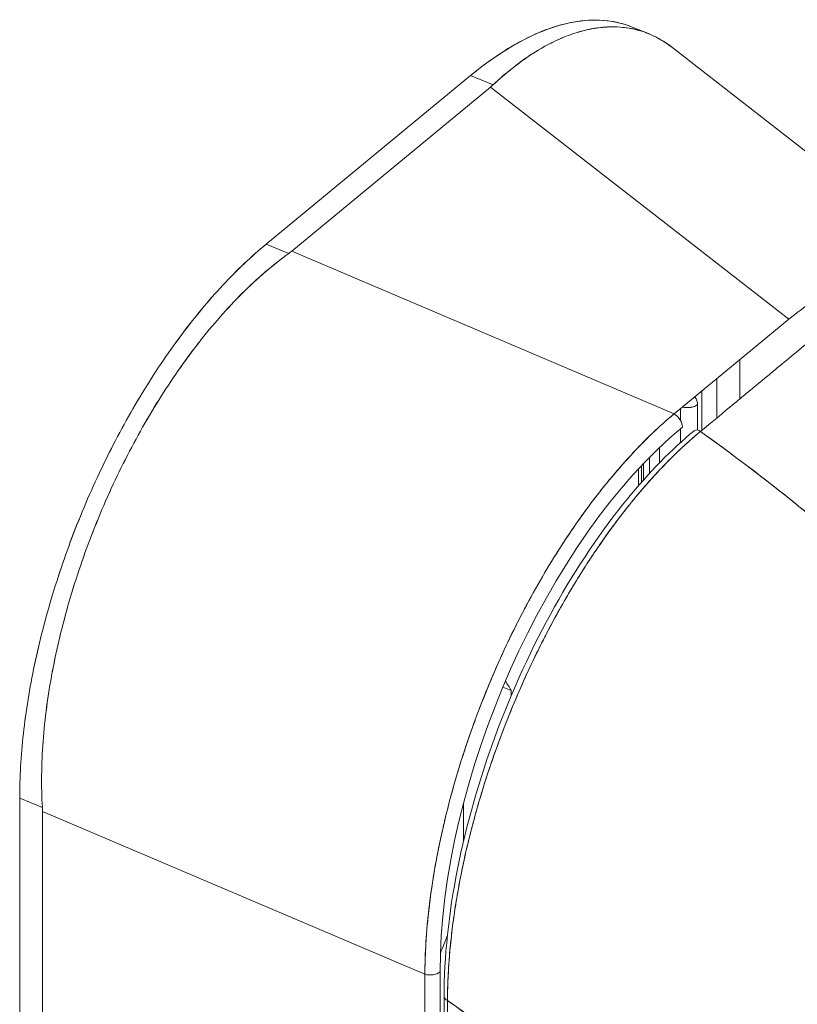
# Model space of a CAD drawing. Header units: inches. Extents: x 14 to 326, y 10 to 205.
# Tile 103 of 107: x 312.153 to 313.152, y 150.804 to 152.069. Entities that reach past the tile are written whole.
import ezdxf

# ---------------------------------------------------------------- set-up
doc = ezdxf.new("R2010")
doc.units = ezdxf.units.IN
doc.header["$LTSCALE"] = 20
doc.header["$MEASUREMENT"] = 0
doc.layers.add('Visible (ANSI)', color=7, linetype='Continuous', lineweight=5)

msp = doc.modelspace()

# ---------------------------------------------------------------- linework, layer by layer
at = {"layer": 'Visible (ANSI)'}
for p, q in [((312.961, 152.0511), (312.9402, 152.0595)), ((313.3821, 151.7294), (312.9905, 152.034)), ((312.7325, 151.9973), (312.4697, 151.7806)), ((312.7616, 151.9855), (312.7325, 151.9973)), ((312.5026, 151.7717), (312.7582, 151.9824)), ((313.1415, 151.6842), (312.7582, 151.9824)), ((312.7582, 151.9824), (313.1415, 151.6842)), ((312.4697, 151.7806), (312.4988, 151.7688)), ((312.5026, 151.7717), (312.994, 151.5626)), ((312.994, 151.5626), (312.5026, 151.7717)), ((312.5109, 151.7682), (312.5109, 151.7682)), ((313.1415, 151.6842), (312.994, 151.5626)), ((313.0784, 151.5818), (313.0784, 151.6322)), ((313.0491, 151.5576), (313.0491, 151.608)), ((313.0491, 151.608), (313.0491, 151.5576)), ((313.0295, 151.5919), (313.0295, 151.5414)), ((312.9624, 151.576), (312.9624, 151.576)), ((313.0242, 151.5418), (313.0242, 151.5745)), ((312.9753, 151.5705), (312.9753, 151.5705)), ((313.0023, 151.5694), (313.0023, 151.5539)), ((312.9753, 151.5462), (312.9753, 151.5463)), ((313.0023, 151.5437), (313.0023, 151.5259)), ((312.9624, 151.5341), (312.9624, 151.5341)), ((312.9481, 151.5197), (312.9481, 151.5197)), ((312.9753, 151.4998), (312.9753, 151.5195)), ((313.0023, 151.5174), (313.0023, 151.5174)), ((312.9548, 151.4779), (312.9548, 151.499)), ((312.9624, 151.5068), (312.9624, 151.4862)), ((312.9481, 151.4702), (312.9481, 151.4918)), ((312.952, 151.496), (312.952, 151.4747)), ((312.9624, 151.4764), (312.9624, 151.4764)), ((312.9481, 151.4598), (312.9481, 151.4598)), ((312.952, 151.4644), (312.952, 151.4644)), ((312.9548, 151.4677), (312.9548, 151.4677)), ((312.7847, 151.2071), (312.7739, 151.2114)), ((312.7847, 151.2071), (312.7847, 151.2005)), ((312.7233, 151.1256), (312.7233, 151.1256)), ((312.1531, 150.3677), (312.1531, 151.0688)), ((312.1531, 151.0688), (312.1822, 151.057)), ((312.1531, 151.0688), (312.1531, 150.3677)), ((312.1822, 151.057), (312.1531, 151.0688)), ((312.7233, 151.0132), (312.7233, 151.0618)), ((312.1824, 151.0518), (312.1824, 150.3568)), ((312.1824, 150.3568), (312.1824, 151.0518)), ((312.1824, 151.0518), (312.6737, 150.8426)), ((312.6737, 150.8426), (312.1824, 151.0518)), ((312.1856, 151.0504), (312.1856, 151.0504)), ((312.1856, 151.0504), (312.1856, 151.0504)), ((312.1985, 151.0449), (312.1985, 151.0449)), ((312.2398, 151.0274), (312.2398, 151.0274)), ((312.2527, 151.0219), (312.2527, 151.0219)), ((312.516, 150.9098), (312.516, 150.9098)), ((312.6777, 150.9147), (312.6777, 150.9147)), ((312.65, 150.8527), (312.65, 150.8527)), ((312.672, 150.8434), (312.672, 150.8434)), ((312.6737, 150.2375), (312.6737, 150.8426)), ((312.6737, 150.8426), (312.6737, 150.2375)), ((312.6933, 150.8457), (312.6933, 150.2406))]:
    msp.add_line(p, q, dxfattribs=at)
msp.add_arc((312.9391, 151.5202), 0.0157, 20.1917, 20.2308, dxfattribs=at)
for centre, major_axis, ratio, start_param, end_param in [((312.6736, 152.0166), (0.1032, 0), 0.577354, 5.672515, 5.733589), ((312.4181, 151.8059), (0.1032, 0), 0.577355, 5.611061, 5.672144), ((313.0113, 151.5797), (0.0157, 0), 0.57735, 4.282659, 5.67232), ((313.0113, 151.5797), (0.01, -0.0122), 0.668835, 0.681509, 1.43043), ((312.9917, 151.5508), (0.01, -0.0122), 0.668835, 0.68151, 2.077772), ((313.0143, 151.0966), (0.2052, 0.5117), 0.482504, 0.723628, 2.264257), ((313.0257, 151.5336), (-0.00602, 0.00728), 0.668115, 5.097764, 6.283185), ((312.9391, 151.5202), (-0.01, 0.0122), 0.668835, 4.339204, 4.339714), ((312.6011, 150.9168), (0.1358, 0.336), 0.468323, 5.913083, 5.984558), ((312.0978, 151.086), (-0.0656, 0.0796), 0.668835, 3.823282, 3.884365), ((312.0978, 151.086), (-0.0656, 0.0796), 0.668839, 3.823277, 3.884359), ((312.601, 150.9168), (0.1358, 0.3359), 0.468323, 1.672355, 1.672356), ((312.5397, 150.9417), (0.1358, 0.336), 0.468323, 4.819543, 4.819719), ((312.5397, 150.9417), (0.1358, 0.336), 0.468323, 4.688218, 4.754538), ((312.6804, 150.8509), (-0.0157, 0), 0.57735, 1.134464, 2.530727), ((312.6804, 150.8509), (0.0157, 0), 0.57735, 4.276057, 5.67232), ((312.5398, 150.9415), (0.1357, 0.3357), 0.468323, 4.554429, 4.554432), ((312.7079, 150.8137), (-0.00945, -0.00001), 0.578821, 0.000001, 0.998757), ((312.7079, 150.8137), (-0.00945, -0.00001), 0.578821, 0.000001, 0.998757)]:
    msp.add_ellipse(centre, major_axis=major_axis, ratio=ratio, start_param=start_param, end_param=end_param, dxfattribs=at)
for points, knots in [([(312.7325, 151.9973), (312.7496, 152.0114), (312.7668, 152.0236), (312.7837, 152.0337), (312.799, 152.0428), (312.8141, 152.0502), (312.8289, 152.0558), (312.8428, 152.0611), (312.8564, 152.0647), (312.8696, 152.0667), (312.8827, 152.0687), (312.8954, 152.069), (312.9075, 152.0677), (312.919, 152.0664), (312.9299, 152.0637), (312.9402, 152.0595)], [0, 0, 0, 0, 0.1031793, 0.1031793, 0.1031793, 0.1964104, 0.1964104, 0.1964104, 0.2842721, 0.2842721, 0.2842721, 0.3717176, 0.3717176, 0.3717176, 0.4540913, 0.4540913, 0.4540913, 0.4540913]), ([(312.7325, 151.9973), (312.7513, 152.0127), (312.7698, 152.0257), (312.7881, 152.0362), (312.8063, 152.0468), (312.8244, 152.0549), (312.8418, 152.0603), (312.8592, 152.0657), (312.876, 152.0684), (312.8918, 152.0685), (312.9077, 152.0685), (312.9228, 152.066), (312.9368, 152.0608), (312.9379, 152.0604), (312.9391, 152.06), (312.9402, 152.0595)], [0, 0, 0, 0, 0.1111111, 0.1111111, 0.1111111, 0.2222222, 0.2222222, 0.2222222, 0.3333333, 0.3333333, 0.3333333, 0.4444444, 0.4444444, 0.4444444, 0.4536805, 0.4536805, 0.4536805, 0.4536805]), ([(312.7616, 151.9855), (312.7788, 152.0016), (312.7962, 152.0152), (312.8135, 152.0262), (312.8308, 152.0372), (312.848, 152.0455), (312.8648, 152.0511), (312.8815, 152.0567), (312.8977, 152.0596), (312.9133, 152.0598), (312.9288, 152.06), (312.9437, 152.0575), (312.9576, 152.0524), (312.9692, 152.0481), (312.9802, 152.042), (312.9905, 152.034)], [0, 0, 0, 0, 0.1111111, 0.1111111, 0.1111111, 0.2222222, 0.2222222, 0.2222222, 0.3333333, 0.3333333, 0.3333333, 0.4444444, 0.4444444, 0.4444444, 0.5377357, 0.5377357, 0.5377357, 0.5377357]), ([(312.9905, 152.034), (312.9821, 152.0405), (312.9732, 152.0459), (312.9638, 152.0499), (312.9617, 152.0508), (312.9597, 152.0516), (312.9576, 152.0524), (312.9484, 152.0558), (312.9387, 152.0581), (312.9286, 152.0591), (312.9236, 152.0596), (312.9185, 152.0599), (312.9134, 152.0598), (312.9062, 152.0597), (312.8989, 152.059), (312.8915, 152.0578), (312.8828, 152.0564), (312.8738, 152.0541), (312.8648, 152.0511), (312.8606, 152.0497), (312.8564, 152.0481), (312.8522, 152.0464), (312.8394, 152.0412), (312.8265, 152.0344), (312.8135, 152.0262), (312.8121, 152.0253), (312.8106, 152.0243), (312.8092, 152.0234), (312.7933, 152.0129), (312.7774, 152.0002), (312.7616, 151.9855)], [0.4622468, 0.4622468, 0.4622468, 0.4622468, 0.5389433, 0.5389433, 0.5389433, 0.5555556, 0.5555556, 0.5555556, 0.629644, 0.629644, 0.629644, 0.6666667, 0.6666667, 0.6666667, 0.7175691, 0.7175691, 0.7175691, 0.7777778, 0.7777778, 0.7777778, 0.8054377, 0.8054377, 0.8054377, 0.8888889, 0.8888889, 0.8888889, 0.8980912, 0.8980912, 0.8980912, 1, 1, 1, 1]), ([(312.1531, 151.0688), (312.1531, 151.0956), (312.1547, 151.1232), (312.1579, 151.1518), (312.1611, 151.1805), (312.1659, 151.2102), (312.1722, 151.2401), (312.1784, 151.2701), (312.1862, 151.3003), (312.1954, 151.3304), (312.2045, 151.3606), (312.215, 151.3907), (312.2267, 151.4203), (312.2385, 151.4499), (312.2514, 151.479), (312.2654, 151.5072), (312.2794, 151.5355), (312.2945, 151.5629), (312.3103, 151.589), (312.3262, 151.6151), (312.343, 151.6399), (312.3604, 151.6632), (312.3778, 151.6865), (312.3959, 151.7083), (312.4141, 151.7279), (312.4324, 151.7475), (312.4509, 151.765), (312.4697, 151.7806)], [0, 0, 0, 0, 0.111111, 0.111111, 0.111111, 0.222222, 0.222222, 0.222222, 0.333333, 0.333333, 0.333333, 0.444444, 0.444444, 0.444444, 0.555556, 0.555556, 0.555556, 0.666667, 0.666667, 0.666667, 0.777778, 0.777778, 0.777778, 0.888889, 0.888889, 0.888889, 1, 1, 1, 1]), ([(312.1531, 151.0688), (312.1531, 151.0953), (312.1547, 151.1232), (312.1579, 151.1519), (312.1611, 151.1807), (312.1659, 151.2103), (312.1722, 151.2405), (312.1785, 151.2702), (312.1862, 151.3003), (312.1954, 151.3304), (312.2045, 151.3605), (312.2149, 151.3905), (312.2267, 151.4201), (312.2384, 151.4498), (312.2515, 151.4791), (312.2656, 151.5075), (312.2795, 151.5357), (312.2946, 151.563), (312.3104, 151.589), (312.3263, 151.6151), (312.3429, 151.6399), (312.3602, 151.663), (312.3777, 151.6865), (312.3957, 151.7082), (312.4141, 151.7279), (312.4324, 151.7476), (312.4511, 151.7652), (312.4697, 151.7806)], [0, 0, 0, 0, 0.112245, 0.112245, 0.112245, 0.224358, 0.224358, 0.224358, 0.334749, 0.334749, 0.334749, 0.444677, 0.444677, 0.444677, 0.555299, 0.555299, 0.555299, 0.665224, 0.665224, 0.665224, 0.77562, 0.77562, 0.77562, 0.887742, 0.887742, 0.887742, 1, 1, 1, 1]), ([(312.1822, 151.057), (312.1806, 151.0844), (312.181, 151.1129), (312.1831, 151.142), (312.1853, 151.1712), (312.1894, 151.201), (312.195, 151.2311), (312.2007, 151.2612), (312.208, 151.2915), (312.2168, 151.3218), (312.2256, 151.3521), (312.2359, 151.3822), (312.2475, 151.4119), (312.2592, 151.4416), (312.2721, 151.4707), (312.2862, 151.4989), (312.3004, 151.5271), (312.3156, 151.5544), (312.3318, 151.5804), (312.348, 151.6063), (312.3652, 151.631), (312.3831, 151.6539), (312.4011, 151.6769), (312.4198, 151.6982), (312.4391, 151.7175), (312.4585, 151.7367), (312.4784, 151.7539), (312.4988, 151.7688)], [0, 0, 0, 0, 0.111111, 0.111111, 0.111111, 0.222222, 0.222222, 0.222222, 0.333333, 0.333333, 0.333333, 0.444444, 0.444444, 0.444444, 0.555556, 0.555556, 0.555556, 0.666667, 0.666667, 0.666667, 0.777778, 0.777778, 0.777778, 0.888889, 0.888889, 0.888889, 1, 1, 1, 1]), ([(312.4988, 151.7688), (312.4786, 151.754), (312.4586, 151.7369), (312.4393, 151.7177), (312.4199, 151.6983), (312.4011, 151.6769), (312.3831, 151.6539), (312.383, 151.6538), (312.383, 151.6538), (312.383, 151.6538), (312.3651, 151.6308), (312.348, 151.6062), (312.3318, 151.5803), (312.3318, 151.5803), (312.3317, 151.5802), (312.3317, 151.5802), (312.3155, 151.5543), (312.3004, 151.5271), (312.2863, 151.4991), (312.2863, 151.499), (312.2862, 151.4989), (312.2862, 151.4988), (312.2721, 151.4706), (312.2592, 151.4416), (312.2476, 151.412), (312.2475, 151.4119), (312.2475, 151.4118), (312.2474, 151.4117), (312.2359, 151.3822), (312.2256, 151.3521), (312.2168, 151.322), (312.2168, 151.3219), (312.2168, 151.3218), (312.2168, 151.3218), (312.208, 151.2916), (312.2007, 151.2613), (312.1951, 151.2313), (312.195, 151.2312), (312.195, 151.2312), (312.195, 151.2311), (312.1893, 151.201), (312.1853, 151.1711), (312.1831, 151.142), (312.1831, 151.1419), (312.1831, 151.1418), (312.1831, 151.1417), (312.181, 151.1126), (312.1807, 151.0842), (312.1822, 151.057)], [0, 0, 0, 0, 0.110836, 0.110836, 0.110836, 0.222222, 0.222222, 0.222222, 0.222377, 0.222377, 0.222377, 0.333093, 0.333093, 0.333093, 0.333333, 0.333333, 0.333333, 0.444037, 0.444037, 0.444037, 0.444444, 0.444444, 0.444444, 0.555556, 0.555556, 0.555556, 0.555957, 0.555957, 0.555957, 0.666667, 0.666667, 0.666667, 0.6669, 0.6669, 0.6669, 0.777608, 0.777608, 0.777608, 0.777778, 0.777778, 0.777778, 0.888889, 0.888889, 0.888889, 0.889157, 0.889157, 0.889157, 1, 1, 1, 1]), ([(313.3964, 151.7166), (313.3937, 151.7194), (313.3909, 151.722), (313.388, 151.7245), (313.3762, 151.7348), (313.3631, 151.7427), (313.3489, 151.7479), (313.3348, 151.7531), (313.3196, 151.7557), (313.3035, 151.7557), (313.2874, 151.7557), (313.2705, 151.753), (313.2529, 151.7476), (313.2353, 151.7422), (313.217, 151.7342), (313.1984, 151.7236), (313.1797, 151.713), (313.1607, 151.6999), (313.1415, 151.6842)], [0.4175383, 0.4175383, 0.4175383, 0.4175383, 0.4444444, 0.4444444, 0.4444444, 0.5555556, 0.5555556, 0.5555556, 0.6666667, 0.6666667, 0.6666667, 0.7777778, 0.7777778, 0.7777778, 0.8888889, 0.8888889, 0.8888889, 1, 1, 1, 1]), ([(313.0279, 151.5401), (313.0423, 151.5519), (313.0535, 151.5611), (313.0623, 151.5685), (313.0712, 151.5758), (313.0777, 151.5812), (313.083, 151.5856), (313.0882, 151.5899), (313.0921, 151.5931), (313.0956, 151.596), (313.099, 151.5988), (313.102, 151.6013), (313.1054, 151.6041), (313.1089, 151.607), (313.1128, 151.6102), (313.118, 151.6145), (313.1233, 151.6189), (313.1299, 151.6243), (313.1387, 151.6316), (313.1476, 151.6389), (313.1587, 151.6481), (313.1731, 151.66)], [0, 0, 0, 0, 0.142857, 0.142857, 0.142857, 0.285714, 0.285714, 0.285714, 0.428571, 0.428571, 0.428571, 0.571429, 0.571429, 0.571429, 0.714286, 0.714286, 0.714286, 0.857143, 0.857143, 0.857143, 1, 1, 1, 1]), ([(313.0242, 151.5745), (313.023, 151.5736), (313.0216, 151.5728), (313.0199, 151.5721), (313.0182, 151.5715), (313.0162, 151.571), (313.0142, 151.5708), (313.0121, 151.5706), (313.01, 151.5706), (313.008, 151.5709), (313.0069, 151.571), (313.0058, 151.5712), (313.0047, 151.5714)], [0, 0, 0, 0, 0.25, 0.25, 0.25, 0.5, 0.5, 0.5, 0.75, 0.75, 0.75, 0.8865189, 0.8865189, 0.8865189, 0.8865189]), ([(312.6737, 150.8426), (312.6738, 150.8489), (312.6739, 150.8551), (312.6741, 150.8615), (312.6744, 150.8696), (312.6748, 150.8779), (312.6753, 150.8862), (312.6758, 150.8945), (312.6765, 150.903), (312.6774, 150.9115), (312.6782, 150.9199), (312.6792, 150.9285), (312.6803, 150.9372), (312.6814, 150.9458), (312.6826, 150.9545), (312.684, 150.9632), (312.6853, 150.972), (312.6869, 150.9808), (312.6885, 150.9896), (312.6901, 150.9984), (312.6919, 151.0073), (312.6938, 151.0163), (312.6953, 151.0231), (312.6968, 151.03), (312.6985, 151.037), (312.6989, 151.039), (312.6994, 151.041), (312.6999, 151.0431), (312.7021, 151.052), (312.7044, 151.061), (312.7068, 151.07), (312.7092, 151.079), (312.7117, 151.088), (312.7144, 151.097), (312.717, 151.106), (312.7198, 151.115), (312.7227, 151.124), (312.7256, 151.1329), (312.7286, 151.1419), (312.7317, 151.1509), (312.7349, 151.1598), (312.7381, 151.1687), (312.7414, 151.1776), (312.7448, 151.1865), (312.7482, 151.1953), (312.7518, 151.2042), (312.7553, 151.213), (312.759, 151.2217), (312.7628, 151.2304), (312.7645, 151.2344), (312.7662, 151.2383), (312.7679, 151.2423), (312.77, 151.247), (312.7722, 151.2517), (312.7743, 151.2564), (312.7783, 151.265), (312.7824, 151.2735), (312.7865, 151.282), (312.7906, 151.2904), (312.7949, 151.2988), (312.7992, 151.3071), (312.8035, 151.3154), (312.8079, 151.3236), (312.8124, 151.3317), (312.8169, 151.3398), (312.8215, 151.3478), (312.8261, 151.3557), (312.8308, 151.3637), (312.8355, 151.3715), (312.8403, 151.3792), (312.8451, 151.3869), (312.85, 151.3945), (312.8549, 151.4019), (312.8598, 151.4094), (312.8648, 151.4167), (312.8698, 151.4239), (312.8705, 151.4249), (312.8712, 151.4258), (312.8719, 151.4268), (312.8763, 151.433), (312.8807, 151.4391), (312.8852, 151.4451), (312.8903, 151.4521), (312.8956, 151.4589), (312.9008, 151.4655), (312.9061, 151.4721), (312.9114, 151.4786), (312.9168, 151.4849), (312.9221, 151.4913), (312.9275, 151.4975), (312.9329, 151.5034), (312.9384, 151.5095), (312.9438, 151.5153), (312.9493, 151.5209), (312.9548, 151.5266), (312.9603, 151.5321), (312.9658, 151.5374), (312.9714, 151.5427), (312.9769, 151.5478), (312.9825, 151.5527), (312.9863, 151.5561), (312.9901, 151.5594), (312.994, 151.5626)], [0, 0, 0, 0, 0.026039, 0.026039, 0.026039, 0.059399, 0.059399, 0.059399, 0.09265, 0.09265, 0.09265, 0.125794, 0.125794, 0.125794, 0.158839, 0.158839, 0.158839, 0.19179, 0.19179, 0.19179, 0.224653, 0.224653, 0.224653, 0.25, 0.25, 0.25, 0.257436, 0.257436, 0.257436, 0.29014, 0.29014, 0.29014, 0.322774, 0.322774, 0.322774, 0.355349, 0.355349, 0.355349, 0.387877, 0.387877, 0.387877, 0.420367, 0.420367, 0.420367, 0.452835, 0.452835, 0.452835, 0.485288, 0.485288, 0.485288, 0.5, 0.5, 0.5, 0.51774, 0.51774, 0.51774, 0.550195, 0.550195, 0.550195, 0.582663, 0.582663, 0.582663, 0.615155, 0.615155, 0.615155, 0.647686, 0.647686, 0.647686, 0.680267, 0.680267, 0.680267, 0.712906, 0.712906, 0.712906, 0.745618, 0.745618, 0.745618, 0.75, 0.75, 0.75, 0.778409, 0.778409, 0.778409, 0.811278, 0.811278, 0.811278, 0.844237, 0.844237, 0.844237, 0.877291, 0.877291, 0.877291, 0.910446, 0.910446, 0.910446, 0.943705, 0.943705, 0.943705, 0.977077, 0.977077, 0.977077, 1, 1, 1, 1]), ([(312.994, 151.5626), (312.975, 151.5468), (312.9562, 151.5288), (312.9378, 151.5088), (312.9194, 151.4888), (312.9013, 151.4669), (312.8839, 151.4433), (312.8664, 151.4198), (312.8496, 151.3946), (312.8336, 151.3682), (312.8176, 151.3418), (312.8024, 151.3142), (312.7883, 151.2856), (312.7742, 151.2571), (312.7611, 151.2277), (312.7493, 151.1978), (312.7374, 151.168), (312.7267, 151.1376), (312.7174, 151.1072), (312.7081, 151.0767), (312.7002, 151.0462), (312.6938, 151.016), (312.6873, 150.9859), (312.6824, 150.956), (312.679, 150.927), (312.6756, 150.898), (312.6738, 150.8697), (312.6737, 150.8426)], [0, 0, 0, 0, 0.111111, 0.111111, 0.111111, 0.222222, 0.222222, 0.222222, 0.333333, 0.333333, 0.333333, 0.444444, 0.444444, 0.444444, 0.555556, 0.555556, 0.555556, 0.666667, 0.666667, 0.666667, 0.777778, 0.777778, 0.777778, 0.888889, 0.888889, 0.888889, 1, 1, 1, 1]), ([(312.6985, 150.8137), (312.6984, 150.8644), (312.7043, 150.9205), (312.7268, 151.0344), (312.7437, 151.0935), (312.7859, 151.2073), (312.8117, 151.2633), (312.8688, 151.3655), (312.9008, 151.413), (312.9617, 151.4873), (312.9908, 151.517), (313.0197, 151.5409)], [0, 0, 0, 0, 0.58947, 0.58947, 1.171654, 1.171654, 1.746609, 1.746609, 2.317, 2.317, 2.793248, 2.793248, 2.793248, 2.793248]), ([(313.0279, 151.5401), (313.0271, 151.5394), (313.0262, 151.5386), (313.0253, 151.5379), (313.0243, 151.5371), (313.0233, 151.5362), (313.0223, 151.5354), (313.0212, 151.5344), (313.0201, 151.5334), (313.019, 151.5325), (313.0177, 151.5314), (313.0165, 151.5304), (313.0153, 151.5293), (313.014, 151.5281), (313.0127, 151.527), (313.0114, 151.5258), (313.0101, 151.5246), (313.0087, 151.5234), (313.0073, 151.5221), (313.0059, 151.5208), (313.0044, 151.5194), (313.0029, 151.518), (313.0013, 151.5165), (312.9997, 151.515), (312.9981, 151.5135), (312.9963, 151.5117), (312.9945, 151.51), (312.9927, 151.5082), (312.9907, 151.5062), (312.9887, 151.5042), (312.9867, 151.5022), (312.9844, 151.4999), (312.9821, 151.4975), (312.9798, 151.4951), (312.9771, 151.4924), (312.9745, 151.4896), (312.9719, 151.4868), (312.9696, 151.4843), (312.9673, 151.4818), (312.9651, 151.4793), (312.9644, 151.4786), (312.9638, 151.4779), (312.9632, 151.4772), (312.96, 151.4736), (312.9568, 151.47), (312.9537, 151.4664), (312.9503, 151.4624), (312.9469, 151.4584), (312.9435, 151.4543), (312.9398, 151.4498), (312.9362, 151.4453), (312.9325, 151.4407), (312.9286, 151.4357), (312.9247, 151.4307), (312.9208, 151.4255), (312.9166, 151.4199), (312.9124, 151.4142), (312.9082, 151.4084), (312.907, 151.4066), (312.9057, 151.4049), (312.9045, 151.4031), (312.9012, 151.3985), (312.8979, 151.3938), (312.8947, 151.389), (312.8898, 151.3818), (312.8849, 151.3745), (312.8801, 151.367), (312.8749, 151.3588), (312.8697, 151.3505), (312.8646, 151.342), (312.8591, 151.3329), (312.8537, 151.3237), (312.8485, 151.3143), (312.8483, 151.3141), (312.8481, 151.3138), (312.848, 151.3135), (312.842, 151.3029), (312.8362, 151.2922), (312.8306, 151.2814), (312.8244, 151.2694), (312.8183, 151.2574), (312.8125, 151.2451), (312.808, 151.2356), (312.8035, 151.226), (312.7992, 151.2163), (312.7974, 151.2122), (312.7956, 151.2081), (312.7938, 151.2039), (312.7871, 151.1885), (312.7807, 151.1729), (312.7747, 151.1572), (312.7691, 151.1425), (312.7637, 151.1277), (312.7587, 151.1129), (312.7579, 151.1107), (312.7572, 151.1085), (312.7564, 151.1063), (312.7511, 151.0903), (312.7461, 151.0743), (312.7415, 151.0582), (312.7374, 151.0439), (312.7336, 151.0296), (312.7302, 151.0154), (312.7295, 151.0129), (312.7289, 151.0103), (312.7283, 151.0078), (312.7259, 150.9977), (312.7237, 150.9877), (312.7217, 150.9777), (312.7193, 150.9665), (312.7172, 150.9553), (312.7153, 150.9443), (312.7136, 150.9343), (312.7121, 150.9245), (312.7107, 150.9147), (312.7103, 150.9115), (312.7099, 150.9083), (312.7094, 150.9051), (312.7087, 150.8995), (312.7081, 150.8939), (312.7075, 150.8884), (312.7066, 150.8805), (312.7059, 150.8727), (312.7052, 150.865), (312.7047, 150.8579), (312.7042, 150.851), (312.7038, 150.8441), (312.7035, 150.8378), (312.7032, 150.8317), (312.7031, 150.8255), (312.7029, 150.82), (312.7028, 150.8145), (312.7028, 150.8091)], [0, 0, 0, 0, 0.005154, 0.005154, 0.005154, 0.011125, 0.011125, 0.011125, 0.01776, 0.01776, 0.01776, 0.024968, 0.024968, 0.024968, 0.032665, 0.032665, 0.032665, 0.040791, 0.040791, 0.040791, 0.049493, 0.049493, 0.049493, 0.059043, 0.059043, 0.059043, 0.069717, 0.069717, 0.069717, 0.08179, 0.08179, 0.08179, 0.095542, 0.095542, 0.095542, 0.111257, 0.111257, 0.111257, 0.125, 0.125, 0.125, 0.128815, 0.128815, 0.128815, 0.14795, 0.14795, 0.14795, 0.168736, 0.168736, 0.168736, 0.191175, 0.191175, 0.191175, 0.215514, 0.215514, 0.215514, 0.242018, 0.242018, 0.242018, 0.25, 0.25, 0.25, 0.270974, 0.270974, 0.270974, 0.302738, 0.302738, 0.302738, 0.337689, 0.337689, 0.337689, 0.375, 0.375, 0.375, 0.376125, 0.376125, 0.376125, 0.418166, 0.418166, 0.418166, 0.464234, 0.464234, 0.464234, 0.5, 0.5, 0.5, 0.515243, 0.515243, 0.515243, 0.571952, 0.571952, 0.571952, 0.625, 0.625, 0.625, 0.632854, 0.632854, 0.632854, 0.689973, 0.689973, 0.689973, 0.740919, 0.740919, 0.740919, 0.75, 0.75, 0.75, 0.78617, 0.78617, 0.78617, 0.826664, 0.826664, 0.826664, 0.863094, 0.863094, 0.863094, 0.875, 0.875, 0.875, 0.89603, 0.89603, 0.89603, 0.925948, 0.925948, 0.925948, 0.953112, 0.953112, 0.953112, 0.977764, 0.977764, 0.977764, 1, 1, 1, 1]), ([(312.7028, 150.8091), (312.7028, 150.8222), (312.7033, 150.8364), (312.7043, 150.8517), (312.705, 150.8632), (312.706, 150.8753), (312.7074, 150.8879), (312.7079, 150.8924), (312.7084, 150.8969), (312.709, 150.9015), (312.7112, 150.9195), (312.7142, 150.9384), (312.7177, 150.9577), (312.7192, 150.9657), (312.7208, 150.9737), (312.7225, 150.9817), (312.7251, 150.9941), (312.7279, 151.0065), (312.731, 151.019), (312.736, 151.039), (312.7416, 151.0591), (312.7478, 151.0794), (312.7483, 151.0808), (312.7487, 151.0822), (312.7491, 151.0836), (312.756, 151.1057), (312.7637, 151.1279), (312.7718, 151.1496), (312.7753, 151.1588), (312.7788, 151.1678), (312.7824, 151.1767), (312.7877, 151.1898), (312.7931, 151.2026), (312.7986, 151.215), (312.8063, 151.2323), (312.8142, 151.249), (312.8221, 151.2647), (312.8242, 151.269), (312.8264, 151.2733), (312.8286, 151.2776), (312.8394, 151.2985), (312.8502, 151.3178), (312.8608, 151.3356), (312.8612, 151.3363), (312.8616, 151.337), (312.862, 151.3377), (312.8728, 151.3557), (312.8834, 151.3724), (312.8938, 151.3877), (312.896, 151.391), (312.8983, 151.3942), (312.9005, 151.3974), (312.9093, 151.4101), (312.9179, 151.4218), (312.9263, 151.4327), (312.9298, 151.4373), (312.9333, 151.4417), (312.9367, 151.4459), (312.9437, 151.4546), (312.9505, 151.4627), (312.9571, 151.4703), (312.9615, 151.4754), (312.9659, 151.4803), (312.9702, 151.4849), (312.9752, 151.4904), (312.9801, 151.4956), (312.985, 151.5005), (312.9903, 151.5059), (312.9955, 151.511), (313.0007, 151.5159), (313.0034, 151.5185), (313.0062, 151.5211), (313.0089, 151.5235), (313.0157, 151.5298), (313.0222, 151.5354), (313.0279, 151.5401)], [0, 0, 0, 0, 0.051762, 0.051762, 0.051762, 0.090909, 0.090909, 0.090909, 0.104756, 0.104756, 0.104756, 0.15926, 0.15926, 0.15926, 0.181818, 0.181818, 0.181818, 0.216639, 0.216639, 0.216639, 0.272727, 0.272727, 0.272727, 0.27663, 0.27663, 0.27663, 0.337872, 0.337872, 0.337872, 0.363636, 0.363636, 0.363636, 0.401523, 0.401523, 0.401523, 0.454545, 0.454545, 0.454545, 0.469339, 0.469339, 0.469339, 0.542657, 0.542657, 0.542657, 0.545455, 0.545455, 0.545455, 0.62016, 0.62016, 0.62016, 0.636364, 0.636364, 0.636364, 0.700569, 0.700569, 0.700569, 0.727273, 0.727273, 0.727273, 0.781747, 0.781747, 0.781747, 0.818182, 0.818182, 0.818182, 0.861421, 0.861421, 0.861421, 0.909091, 0.909091, 0.909091, 0.93478, 0.93478, 0.93478, 1, 1, 1, 1]), ([(313.0279, 151.5401), (313.079, 151.5034), (313.1278, 151.4659), (313.1741, 151.4278), (313.2204, 151.3897), (313.2642, 151.3511), (313.3057, 151.3123), (313.3472, 151.2736), (313.3863, 151.2347), (313.4231, 151.1959), (313.4599, 151.1571), (313.4943, 151.1184), (313.5265, 151.0802), (313.5587, 151.0419), (313.5886, 151.0041), (313.6164, 150.9668), (313.6303, 150.9481), (313.6437, 150.9296), (313.6566, 150.9113)], [0, 0, 0, 0, 0.181782, 0.181782, 0.181782, 0.363564, 0.363564, 0.363564, 0.545346, 0.545346, 0.545346, 0.727128, 0.727128, 0.727128, 0.90891, 0.90891, 0.90891, 1, 1, 1, 1]), ([(313.6566, 150.9113), (313.639, 150.9364), (313.6204, 150.9618), (313.6008, 150.9875), (313.5811, 151.0133), (313.5605, 151.0393), (313.5387, 151.0656), (313.517, 151.0918), (313.4942, 151.1182), (313.4703, 151.1448), (313.4464, 151.1714), (313.4214, 151.1981), (313.3953, 151.2248), (313.3692, 151.2515), (313.342, 151.2782), (313.3136, 151.3049), (313.2853, 151.3316), (313.2558, 151.3582), (313.2252, 151.3846), (313.1946, 151.4111), (313.1629, 151.4373), (313.13, 151.4633), (313.0971, 151.4892), (313.0631, 151.5149), (313.0279, 151.5401)], [0, 0, 0, 0, 0.12462, 0.12462, 0.12462, 0.249674, 0.249674, 0.249674, 0.374729, 0.374729, 0.374729, 0.499784, 0.499784, 0.499784, 0.624839, 0.624839, 0.624839, 0.749894, 0.749894, 0.749894, 0.874949, 0.874949, 0.874949, 1, 1, 1, 1]), ([(312.7055, 150.2205), (312.7053, 150.2341), (312.7052, 150.2489), (312.7051, 150.2644), (312.705, 150.2761), (312.7049, 150.2883), (312.7049, 150.3008), (312.7049, 150.302), (312.7049, 150.3033), (312.7048, 150.3046), (312.7048, 150.3167), (312.7047, 150.3291), (312.7047, 150.3417), (312.7046, 150.3531), (312.7046, 150.3647), (312.7045, 150.3764), (312.7045, 150.3816), (312.7045, 150.3869), (312.7045, 150.3923), (312.7044, 150.3978), (312.7044, 150.4033), (312.7044, 150.4089), (312.7043, 150.4191), (312.7043, 150.4294), (312.7042, 150.4396), (312.7041, 150.456), (312.704, 150.4724), (312.7039, 150.4887), (312.7039, 150.4916), (312.7039, 150.4945), (312.7039, 150.4974), (312.7038, 150.5161), (312.7036, 150.5346), (312.7035, 150.5526), (312.7035, 150.5629), (312.7034, 150.573), (312.7034, 150.5829), (312.7034, 150.5915), (312.7033, 150.5999), (312.7033, 150.6082), (312.7033, 150.6181), (312.7032, 150.6277), (312.7032, 150.6371), (312.7032, 150.6472), (312.7032, 150.6571), (312.7032, 150.6668), (312.7032, 150.667), (312.7032, 150.6671), (312.7032, 150.6673), (312.7032, 150.6781), (312.7032, 150.6887), (312.7032, 150.6991), (312.7032, 150.7106), (312.7032, 150.7219), (312.7032, 150.7329), (312.7032, 150.7362), (312.7032, 150.7395), (312.7032, 150.7427), (312.7032, 150.7518), (312.7031, 150.7607), (312.7031, 150.7694), (312.703, 150.7834), (312.7029, 150.7968), (312.7028, 150.8091)], [0, 0, 0, 0, 0.081335, 0.081335, 0.081335, 0.142857, 0.142857, 0.142857, 0.149075, 0.149075, 0.149075, 0.208369, 0.208369, 0.208369, 0.261718, 0.261718, 0.261718, 0.285714, 0.285714, 0.285714, 0.31059, 0.31059, 0.31059, 0.356152, 0.356152, 0.356152, 0.428571, 0.428571, 0.428571, 0.441332, 0.441332, 0.441332, 0.524105, 0.524105, 0.524105, 0.571429, 0.571429, 0.571429, 0.612746, 0.612746, 0.612746, 0.661888, 0.661888, 0.661888, 0.714286, 0.714286, 0.714286, 0.715129, 0.715129, 0.715129, 0.773301, 0.773301, 0.773301, 0.837913, 0.837913, 0.837913, 0.857143, 0.857143, 0.857143, 0.911653, 0.911653, 0.911653, 1, 1, 1, 1]), ([(312.7028, 150.8091), (312.737, 150.7845), (312.77, 150.7595), (312.8017, 150.7342), (312.8334, 150.709), (312.8638, 150.6835), (312.893, 150.658), (312.9221, 150.6324), (312.95, 150.6068), (312.9766, 150.5812), (313.0033, 150.5557), (313.0286, 150.5302), (313.0528, 150.5049), (313.077, 150.4796), (313.1, 150.4544), (313.1218, 150.4296), (313.1436, 150.4048), (313.1642, 150.3803), (313.1838, 150.3562), (313.2033, 150.332), (313.2217, 150.3083), (313.2391, 150.285), (313.2565, 150.2617), (313.2728, 150.2389), (313.2881, 150.2166), (313.2902, 150.2136), (313.2922, 150.2106), (313.2943, 150.2076)], [0, 0, 0, 0, 0.122921, 0.122921, 0.122921, 0.245842, 0.245842, 0.245842, 0.368763, 0.368763, 0.368763, 0.491684, 0.491684, 0.491684, 0.614605, 0.614605, 0.614605, 0.737526, 0.737526, 0.737526, 0.860447, 0.860447, 0.860447, 0.983368, 0.983368, 0.983368, 1, 1, 1, 1]), ([(312.7028, 150.8091), (312.7029, 150.7552), (312.703, 150.7018), (312.7032, 150.6488), (312.7033, 150.6355), (312.7033, 150.6222), (312.7034, 150.609), (312.7035, 150.5724), (312.7037, 150.536), (312.7039, 150.4997), (312.704, 150.4707), (312.7042, 150.4417), (312.7043, 150.4129), (312.7044, 150.396), (312.7045, 150.3791), (312.7046, 150.3624), (312.7049, 150.3147), (312.7052, 150.2674), (312.7055, 150.2205)], [0, 0, 0, 0, 0.266519, 0.266519, 0.266519, 0.333333, 0.333333, 0.333333, 0.518206, 0.518206, 0.518206, 0.666667, 0.666667, 0.666667, 0.753542, 0.753542, 0.753542, 1, 1, 1, 1]), ([(313.2943, 150.2076), (313.2787, 150.2305), (313.2621, 150.254), (313.2443, 150.2779), (313.2266, 150.3019), (313.2077, 150.3264), (313.1877, 150.3513), (313.1676, 150.3762), (313.1464, 150.4015), (313.1239, 150.4272), (313.1015, 150.4528), (313.0777, 150.4788), (313.0527, 150.5049), (313.0277, 150.5311), (313.0014, 150.5575), (312.9738, 150.5839), (312.9462, 150.6104), (312.9172, 150.6369), (312.8869, 150.6633), (312.8566, 150.6897), (312.8249, 150.716), (312.7918, 150.7421), (312.7632, 150.7647), (312.7335, 150.787), (312.7028, 150.8091)], [0, 0, 0, 0, 0.127116, 0.127116, 0.127116, 0.254233, 0.254233, 0.254233, 0.381349, 0.381349, 0.381349, 0.508466, 0.508466, 0.508466, 0.635582, 0.635582, 0.635582, 0.762699, 0.762699, 0.762699, 0.889815, 0.889815, 0.889815, 1, 1, 1, 1])]:
    msp.add_open_spline(points, degree=3, knots=knots, dxfattribs=at)
for points in [[(312.9505, 152.0548), (312.9505, 152.0548), (312.9505, 152.0548), (312.9505, 152.0548)], [(312.9505, 152.0548), (312.9505, 152.0548), (312.9505, 152.0548), (312.9505, 152.0548)], [(312.6787, 150.9239), (312.6787, 150.9239), (312.6787, 150.9239), (312.6787, 150.9239)], [(312.6777, 150.9151), (312.6777, 150.915), (312.6777, 150.915), (312.6777, 150.915)], [(312.6777, 150.915), (312.6777, 150.915), (312.6777, 150.915), (312.6777, 150.9151)], [(312.7008, 150.2253), (312.6995, 150.421), (312.6988, 150.6172), (312.6985, 150.8137)]]:
    msp.add_open_spline(points, degree=3, dxfattribs=at)

doc.saveas('drawing.dxf')
